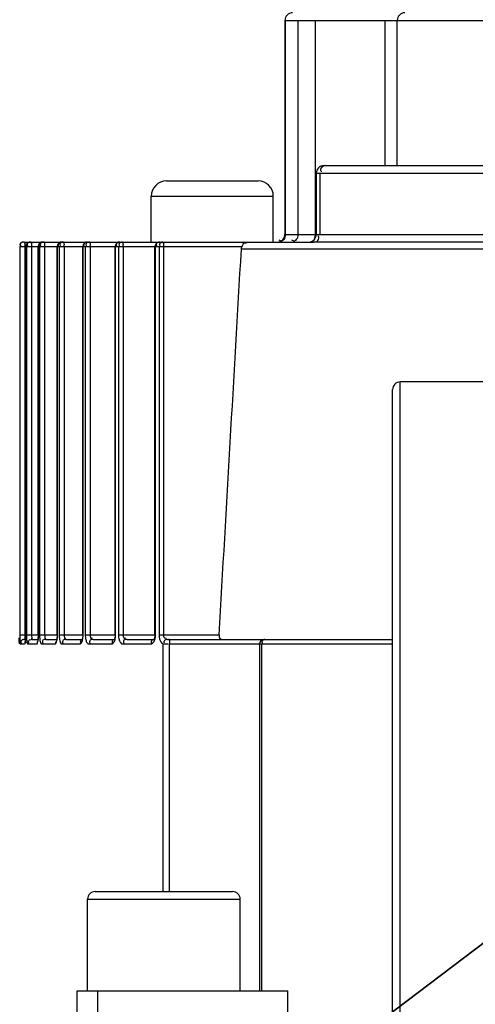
# Model space of a CAD drawing. Header units: millimetres. Extents: x 0 to 8410, y 0 to 5940.
# Tile 65 of 122: x 4814 to 4843, y 1924 to 1988. Entities that reach past the tile are written whole.
import ezdxf

# ---------------------------------------------------------------- set-up
doc = ezdxf.new("R2010")
doc.units = ezdxf.units.MM
doc.header["$LTSCALE"] = 462.55
doc.layers.get('0').update_dxf_attribs({"linetype": 'CONTINUOUS'})
for name, color, linetype in [('204102000021_DXF_DIMENSION', 7, 'CONTINUOUS'), ('304304000126DXF_CONTINUOUS_LINE', 7, 'CONTINUOUS'), ('304304000134DXF_CONTINUOUS_LINE', 7, 'CONTINUOUS')]:
    doc.layers.add(name, color=color, linetype=linetype)
doc.styles.get("Standard").update_dxf_attribs({"font": 'txt', "width": 0.7})
doc.dimstyles.new('DIMSTYLE_12', dxfattribs={"dimtxt": 65, "dimasz": 50, "dimexe": 1, "dimexo": 0, "dimtad": 1, "dimdsep": 46, "dimtxsty": 'Standard', "dimblk": '_FILLED', "dimblk1": '_FILLED', "dimblk2": '_FILLED', "dimcen": 0.09, "dimclrt": 5, "dimazin": 2, "dimtp": 0.5, "dimtm": 0.5, "dimtfac": 1, "dimtofl": 0, "dimtmove": 0, "dimatfit": 3, "dimldrblk": '_FILLED', "dimfxl": 0, "dimtolj": 1, "dimarcsym": 0})
doc.dimstyles.new('DIMSTYLE_13', dxfattribs={"dimtxt": 65, "dimasz": 50, "dimexe": 1, "dimexo": 0, "dimtad": 1, "dimdec": 1, "dimdsep": 46, "dimtxsty": 'Standard', "dimblk": '_FILLED', "dimblk1": '_FILLED', "dimblk2": '_FILLED', "dimcen": 0.09, "dimclrt": 5, "dimazin": 2, "dimtp": 1.2, "dimtm": 1.2, "dimtfac": 1, "dimtdec": 1, "dimtofl": 0, "dimtmove": 0, "dimatfit": 3, "dimldrblk": '_FILLED', "dimfxl": 0, "dimtolj": 1, "dimarcsym": 0})
doc.dimstyles.new('DIMSTYLE_14', dxfattribs={"dimtxt": 65, "dimasz": 50, "dimexe": 1, "dimexo": 0, "dimgap": 3.25, "dimtad": 0, "dimtih": 1, "dimtoh": 1, "dimdec": 1, "dimdsep": 46, "dimtxsty": 'Standard', "dimblk": '_FILLED', "dimblk1": '_FILLED', "dimblk2": '_FILLED', "dimcen": 0.09, "dimclrt": 5, "dimazin": 2, "dimtp": 0.5, "dimtm": 0.5, "dimtfac": 1, "dimtdec": 65535, "dimtofl": 0, "dimtmove": 0, "dimatfit": 3, "dimldrblk": '_FILLED', "dimfxl": 0, "dimtolj": 1, "dimarcsym": 0})

# ---------------------------------------------------------------- blocks, each defined once
blk = doc.blocks.new('_FILLED')
at = {"color": 0, "linetype": 'ByBlock'}
blk.add_solid([(0, 0), (-1, 0.17), (-1, -0.17)], dxfattribs=at)
blk = doc.blocks.new('*D24')
at = {"layer": '204102000021_DXF_DIMENSION', "color": 2, "linetype": 'Continuous'}
for p, q in [((4713.774, 1829.561), (5398.836, 2347.147)), ((4993.828, 2041.151), (4713.774, 1829.561)), ((4993.828, 2041.151), (4993.828, 2041.151))]:
    blk.add_line(p, q, dxfattribs=at)
at = {"layer": '204102000021_DXF_DIMENSION', "color": 2, "linetype": 'Continuous', "xscale": 50, "yscale": 50, "zscale": 50, "rotation": 217.0737599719}
blk.add_blockref('_FILLED', (4993.828, 2041.151), dxfattribs=at)
blk = doc.blocks.new('*D25')
at = {"layer": '204102000021_DXF_DIMENSION', "color": 2, "linetype": 'Continuous'}
for p, q in [((4713.774, 1829.561), (6309.857, 2495.221)), ((6057.541, 2389.99), (4713.774, 1829.561)), ((6057.541, 2389.99), (6057.541, 2389.99))]:
    blk.add_line(p, q, dxfattribs=at)
at = {"layer": '204102000021_DXF_DIMENSION', "color": 2, "linetype": 'Continuous', "xscale": 50, "yscale": 50, "zscale": 50, "rotation": 202.638452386}
blk.add_blockref('_FILLED', (6057.541, 2389.99), dxfattribs=at)
blk = doc.blocks.new('*D26')
at = {"layer": '204102000021_DXF_DIMENSION', "color": 2, "linetype": 'Continuous'}
for start, end in [(94.79143, 165), (0, 69.84377)]:
    blk.add_arc((4713.774, 1829.561), 554.097, start, end, dxfattribs=at)
for points in [[(4185.56, 2023.204), (4178.557, 1972.972), (4201.766, 2018.068)], [(5257.124, 1879.127), (5267.87, 1829.561), (5274.106, 1879.894)]]:
    blk.add_solid(points, dxfattribs=at)

msp = doc.modelspace()

# ---------------------------------------------------------------- linework, layer by layer
at = {"color": 2, "linetype": 'Continuous'}
msp.add_circle((4716.272, 1829.561), 351, dxfattribs=at)
at = {"layer": '304304000126DXF_CONTINUOUS_LINE', "color": 7, "linetype": 'Continuous'}
for p, q in [((4830.918, 1988.261), (4830.918, 1974.261)), ((4838.274, 1978.761), (4838.274, 1988.261)), ((4833.471, 1978.761), (4851.203, 1978.761)), ((4832.97, 1978.261), (4832.97, 1974.261)), ((4823.158, 1977.761), (4829.157, 1977.761)), ((4822.158, 1973.761), (4822.158, 1976.761)), ((4830.158, 1973.761), (4830.158, 1976.761)), ((4813.834, 1973.761), (4832.833, 1973.761)), ((4813.934, 1948.061), (4813.934, 1973.461)), ((4814.759, 1948.061), (4814.759, 1973.461)), ((4816.001, 1948.061), (4816.001, 1973.461)), ((4817.673, 1948.061), (4817.673, 1973.461)), ((4819.796, 1948.061), (4819.796, 1973.461)), ((4822.405, 1948.061), (4822.405, 1973.461)), ((4835.919, 1973.762), (4832.82, 1973.761)), ((4939.274, 1973.761), (4835.855, 1973.762)), ((4813.87, 1947.761), (4813.923, 1947.761)), ((4814.36, 1947.761), (4814.201, 1947.715)), ((4814.36, 1947.761), (4814.74, 1947.761)), ((4814.73, 1947.698), (4814.722, 1947.662)), ((4814.745, 1947.802), (4814.73, 1947.698)), ((4815.265, 1947.761), (4815.972, 1947.761)), ((4815.969, 1947.739), (4815.957, 1947.696)), ((4816.588, 1947.761), (4817.632, 1947.761)), ((4817.622, 1947.727), (4817.613, 1947.706)), ((4817.651, 1947.831), (4817.622, 1947.727)), ((4818.345, 1947.761), (4819.748, 1947.761)), ((4819.73, 1947.736), (4819.724, 1947.726)), ((4819.748, 1947.771), (4819.73, 1947.736)), ((4820.558, 1947.761), (4822.323, 1947.761)), ((4822.332, 1947.76), (4822.323, 1947.748)), ((4823.335, 1947.761), (4823.292, 1947.762)), ((4823.341, 1947.761), (4837.974, 1947.761)), ((4813.911, 1947.635), (4813.906, 1947.608)), ((4829.257, 1947.461), (4829.257, 1924.761)), ((4818.487, 1931.261), (4827.487, 1931.261)), ((4817.987, 1924.761), (4817.987, 1930.761)), ((4827.987, 1924.761), (4827.987, 1930.761)), ((4817.312, 1913.761), (4817.312, 1924.761)), ((4817.312, 1924.761), (4831.115, 1924.761)), ((4818.652, 1913.761), (4818.652, 1924.761)), ((4831.115, 1913.761), (4831.115, 1924.761))]:
    msp.add_line(p, q, dxfattribs=at)
at = {"layer": '304304000126DXF_CONTINUOUS_LINE', "color": 9, "linetype": 'Continuous'}
for p, q in [((4830.918, 1988.261), (4926.629, 1988.261)), ((4830.94, 1988.261), (4830.94, 1974.261)), ((4831.764, 1988.261), (4831.764, 1974.261)), ((4832.895, 1988.261), (4832.895, 1974.261)), ((4837.491, 1978.761), (4837.491, 1988.261)), ((4832.97, 1978.261), (4851.703, 1978.261)), ((4833.204, 1978.261), (4833.204, 1974.261)), ((4822.158, 1976.761), (4830.158, 1976.761)), ((4830.918, 1974.261), (4890.562, 1974.261)), ((4813.54, 1973.476), (4813.54, 1973.461)), ((4813.54, 1973.461), (4813.54, 1948.061)), ((4813.54, 1973.461), (4828.111, 1973.461)), ((4813.84, 1973.761), (4813.768, 1973.753)), ((4813.876, 1973.461), (4813.876, 1948.061)), ((4813.936, 1948.061), (4813.936, 1973.461)), ((4813.985, 1973.461), (4813.985, 1948.061)), ((4814.319, 1973.461), (4814.319, 1948.061)), ((4814.765, 1948.061), (4814.765, 1973.461)), ((4814.846, 1973.461), (4814.846, 1948.061)), ((4815.176, 1973.461), (4815.176, 1948.061)), ((4816.013, 1948.061), (4816.013, 1973.461)), ((4816.126, 1973.461), (4816.126, 1948.061)), ((4816.451, 1973.461), (4816.451, 1948.061)), ((4817.692, 1948.061), (4817.692, 1973.461)), ((4817.84, 1973.461), (4817.84, 1948.061)), ((4818.156, 1973.461), (4818.156, 1948.061)), ((4819.825, 1948.061), (4819.825, 1973.461)), ((4820.009, 1973.461), (4820.009, 1948.061)), ((4820.315, 1973.461), (4820.315, 1948.061)), ((4822.446, 1948.061), (4822.446, 1973.461)), ((4822.669, 1973.461), (4822.669, 1948.061)), ((4822.963, 1973.461), (4822.963, 1948.061)), ((4859.089, 1973.288), (4828.065, 1973.288)), ((4813.54, 1948.061), (4813.936, 1948.061)), ((4813.985, 1948.061), (4814.765, 1948.061)), ((4814.846, 1948.061), (4816.013, 1948.061)), ((4816.126, 1948.061), (4817.692, 1948.061)), ((4817.84, 1948.061), (4819.825, 1948.061)), ((4820.009, 1948.061), (4822.446, 1948.061)), ((4822.669, 1948.061), (4826.609, 1948.061)), ((4823.29, 1947.762), (4823.335, 1947.761)), ((4813.57, 1947.461), (4813.867, 1947.461)), ((4814.063, 1947.461), (4814.648, 1947.461)), ((4814.972, 1947.461), (4815.847, 1947.461)), ((4816.301, 1947.461), (4817.476, 1947.461)), ((4818.066, 1947.461), (4819.555, 1947.461)), ((4820.29, 1947.461), (4822.117, 1947.461)), ((4822.948, 1931.261), (4822.948, 1947.471)), ((4823.348, 1931.261), (4823.348, 1947.461)), ((4823.348, 1947.461), (4837.974, 1947.461)), ((4829.379, 1947.461), (4829.379, 1924.761)), ((4817.987, 1930.761), (4827.987, 1930.761))]:
    msp.add_line(p, q, dxfattribs=at)
at = {"layer": '304304000126DXF_CONTINUOUS_LINE', "color": 7, "linetype": 'Continuous'}
for points in [[(4828.065, 1973.288), (4828.08, 1973.377), (4828.111, 1973.461)], [(4813.928, 1947.835), (4813.92, 1947.72), (4813.911, 1947.635)], [(4813.934, 1948.061), (4813.933, 1947.973), (4813.928, 1947.835)], [(4814.759, 1948.061), (4814.756, 1947.937), (4814.745, 1947.802)], [(4816.001, 1948.061), (4816.001, 1948.036), (4815.99, 1947.867), (4815.969, 1947.739)], [(4817.673, 1948.061), (4817.671, 1948.002), (4817.651, 1947.831)], [(4819.796, 1948.061), (4819.795, 1948.012), (4819.768, 1947.832), (4819.748, 1947.771)], [(4822.405, 1948.061), (4822.402, 1948.004), (4822.374, 1947.851), (4822.332, 1947.76)]]:
    msp.add_lwpolyline(points, dxfattribs=at)
at = {"layer": '304304000126DXF_CONTINUOUS_LINE', "color": 9, "linetype": 'Continuous'}
msp.add_lwpolyline([(4823.211, 1947.766), (4823.229, 1947.764), (4823.253, 1947.763), (4823.283, 1947.762), (4823.29, 1947.762)], dxfattribs=at)
at = {"layer": '304304000126DXF_CONTINUOUS_LINE', "color": 7, "linetype": 'Continuous'}
for centre, radius, start, end in [((4831.418, 1988.261), 0.5, 90, 180), ((4838.774, 1988.261), 0.5, 90, 180), ((4833.47, 1978.261), 0.5, 90, 180), ((4823.158, 1976.761), 1, 90, 180), ((4829.158, 1976.761), 1, 0, 90), ((4830.418, 1974.261), 0.5, 270, 360), ((4832.47, 1974.261), 0.5, 270, 360), ((4813.848, 1973.326), 0.436, 100.61407, 106.71176), ((4814.234, 1973.461), 0.3, 90.00001, 180), ((4815.059, 1973.461), 0.3, 90.00001, 180), ((4816.301, 1973.461), 0.3, 90, 180), ((4817.973, 1973.461), 0.3, 90, 180), ((4820.096, 1973.461), 0.3, 90, 180), ((4822.705, 1973.461), 0.3, 90, 180), ((4829.557, 1947.461), 0.3, 90, 180), ((4818.487, 1930.761), 0.5, 90, 180), ((4827.487, 1930.761), 0.5, 0, 90)]:
    msp.add_arc(centre, radius, start, end, dxfattribs=at)
at = {"layer": '304304000126DXF_CONTINUOUS_LINE', "color": 9, "linetype": 'Continuous'}
for centre, radius, start, end in [((4816.963, 1947.841), 3.091, 180.04218, 180.40467), ((4809.884, 1948.031), 4.052, 356.16953, 357.91046), ((4809.085, 1948.062), 4.851, 357.88339, 359.99294), ((4811.821, 1948.062), 2.944, 358.00331, 359.99382), ((4813.95, 1948.062), 2.062, 354.96312, 359.98027), ((4816.106, 1948.062), 1.586, 353.32993, 359.96577), ((4818.548, 1948.063), 1.277, 351.82392, 359.94344), ((4821.409, 1948.062), 1.036, 354.43071, 359.95728), ((4823.096, 1953.797), 6.335, 271.29897, 271.5084), ((4825.405, 1947.614), 2.056, 180.07883, 182.56721)]:
    msp.add_arc(centre, radius, start, end, dxfattribs=at)
for points in [[(4833.587, 1978.761), (4833.448, 1978.761), (4833.255, 1978.65), (4833.255, 1978.511)], [(4814.234, 1973.761), (4814.135, 1973.761), (4813.977, 1973.712), (4813.977, 1973.613)], [(4814.283, 1973.761), (4814.184, 1973.761), (4814.026, 1973.712), (4814.026, 1973.613)], [(4815.139, 1973.761), (4815.041, 1973.761), (4814.886, 1973.711), (4814.886, 1973.613)], [(4816.414, 1973.761), (4816.317, 1973.761), (4816.165, 1973.709), (4816.165, 1973.613)], [(4818.12, 1973.761), (4818.025, 1973.761), (4817.878, 1973.707), (4817.878, 1973.612)], [(4820.096, 1973.761), (4820.004, 1973.761), (4819.862, 1973.705), (4819.862, 1973.613)], [(4820.279, 1973.761), (4820.186, 1973.761), (4820.045, 1973.705), (4820.045, 1973.612)], [(4822.705, 1973.761), (4822.614, 1973.761), (4822.479, 1973.699), (4822.479, 1973.609)], [(4822.927, 1973.761), (4822.837, 1973.761), (4822.704, 1973.701), (4822.704, 1973.612)], [(4813.985, 1948.061), (4813.985, 1947.96), (4813.988, 1947.858), (4813.996, 1947.757)], [(4814.846, 1948.061), (4814.846, 1947.96), (4814.851, 1947.858), (4814.863, 1947.757)], [(4816.126, 1948.061), (4816.126, 1947.959), (4816.133, 1947.857), (4816.15, 1947.756)], [(4816.15, 1947.756), (4816.167, 1947.656), (4816.183, 1947.532), (4816.266, 1947.474)], [(4817.84, 1948.061), (4817.84, 1947.959), (4817.849, 1947.855), (4817.871, 1947.755)], [(4820.009, 1948.061), (4820.009, 1947.958), (4820.021, 1947.853), (4820.048, 1947.753)], [(4822.377, 1947.761), (4822.287, 1947.761), (4822.152, 1947.702), (4822.152, 1947.611)], [(4822.669, 1948.061), (4822.669, 1947.965), (4822.681, 1947.868), (4822.71, 1947.776)], [(4822.71, 1947.776), (4822.748, 1947.652), (4822.825, 1947.51), (4822.948, 1947.471)], [(4820.081, 1947.658), (4820.118, 1947.57), (4820.194, 1947.461), (4820.29, 1947.461)], [(4822.948, 1947.471), (4823.044, 1947.459), (4823.142, 1947.461), (4823.24, 1947.463)]]:
    msp.add_open_spline(points, degree=3, dxfattribs=at)
for points, knots in [([(4833.255, 1978.511), (4833.255, 1978.488), (4833.264, 1978.435), (4833.288, 1978.387), (4833.302, 1978.363)], [0, 0, 0, 0, 0.450229, 1, 1, 1, 1]), ([(4830.94, 1974.261), (4830.94, 1974.143), (4830.909, 1973.965), (4830.715, 1973.794), (4830.592, 1973.852), (4830.545, 1973.89)], [0, 0, 0, 0, 0.515781, 0.735229, 1, 1, 1, 1]), ([(4831.764, 1974.261), (4831.764, 1974.143), (4831.732, 1973.965), (4831.538, 1973.794), (4831.416, 1973.852), (4831.368, 1973.89)], [0, 0, 0, 0, 0.515781, 0.735229, 1, 1, 1, 1]), ([(4832.82, 1973.761), (4832.914, 1973.761), (4833.139, 1973.814), (4833.156, 1974.075), (4833.105, 1974.16)], [0, 0, 0, 0, 0.483863, 1, 1, 1, 1]), ([(4832.895, 1974.261), (4832.895, 1974.22), (4832.888, 1974.133), (4832.873, 1974.048), (4832.862, 1974.005)], [0, 0, 0, 0, 0.486527, 1, 1, 1, 1]), ([(4813.84, 1973.761), (4813.854, 1973.761), (4813.866, 1973.688), (4813.871, 1973.649), (4813.871, 1973.611)], [0, 0, 0, 0, 0.274091, 1, 1, 1, 1]), ([(4813.871, 1973.611), (4813.871, 1973.597), (4813.871, 1973.568), (4813.868, 1973.538), (4813.867, 1973.522)], [0, 0, 0, 0, 0.470368, 1, 1, 1, 1]), ([(4813.977, 1973.613), (4813.977, 1973.599), (4813.985, 1973.566), (4814.003, 1973.538), (4814.014, 1973.523)], [0, 0, 0, 0, 0.437553, 1, 1, 1, 1]), ([(4814.026, 1973.613), (4814.026, 1973.599), (4814.034, 1973.566), (4814.052, 1973.538), (4814.063, 1973.524)], [0, 0, 0, 0, 0.437522, 1, 1, 1, 1]), ([(4814.283, 1973.761), (4814.297, 1973.761), (4814.309, 1973.688), (4814.314, 1973.649), (4814.314, 1973.611)], [0, 0, 0, 0, 0.274091, 1, 1, 1, 1]), ([(4814.314, 1973.611), (4814.314, 1973.597), (4814.314, 1973.568), (4814.311, 1973.538), (4814.31, 1973.522)], [0, 0, 0, 0, 0.470368, 1, 1, 1, 1]), ([(4814.912, 1973.732), (4814.884, 1973.721), (4814.834, 1973.694), (4814.805, 1973.639), (4814.805, 1973.613)], [0, 0, 0, 0, 0.536116, 1, 1, 1, 1]), ([(4814.805, 1973.613), (4814.805, 1973.599), (4814.813, 1973.566), (4814.831, 1973.538), (4814.842, 1973.524)], [0, 0, 0, 0, 0.438107, 1, 1, 1, 1]), ([(4814.886, 1973.613), (4814.886, 1973.599), (4814.893, 1973.566), (4814.911, 1973.538), (4814.922, 1973.523)], [0, 0, 0, 0, 0.438421, 1, 1, 1, 1]), ([(4815.059, 1973.761), (4815.035, 1973.761), (4814.985, 1973.756), (4814.936, 1973.742), (4814.912, 1973.732)], [0, 0, 0, 0, 0.479965, 1, 1, 1, 1]), ([(4815.139, 1973.761), (4815.154, 1973.761), (4815.166, 1973.688), (4815.171, 1973.649), (4815.171, 1973.611)], [0, 0, 0, 0, 0.274091, 1, 1, 1, 1]), ([(4815.171, 1973.611), (4815.171, 1973.597), (4815.17, 1973.568), (4815.168, 1973.538), (4815.166, 1973.522)], [0, 0, 0, 0, 0.470368, 1, 1, 1, 1]), ([(4816.157, 1973.732), (4816.13, 1973.721), (4816.08, 1973.694), (4816.052, 1973.639), (4816.052, 1973.614)], [0, 0, 0, 0, 0.533567, 1, 1, 1, 1]), ([(4816.052, 1973.614), (4816.052, 1973.599), (4816.06, 1973.566), (4816.077, 1973.538), (4816.088, 1973.524)], [0, 0, 0, 0, 0.439028, 1, 1, 1, 1]), ([(4816.301, 1973.761), (4816.277, 1973.761), (4816.228, 1973.756), (4816.181, 1973.742), (4816.157, 1973.732)], [0, 0, 0, 0, 0.479567, 1, 1, 1, 1]), ([(4816.165, 1973.613), (4816.165, 1973.598), (4816.173, 1973.566), (4816.19, 1973.538), (4816.201, 1973.523)], [0, 0, 0, 0, 0.439649, 1, 1, 1, 1]), ([(4816.414, 1973.761), (4816.428, 1973.761), (4816.44, 1973.688), (4816.446, 1973.649), (4816.446, 1973.611)], [0, 0, 0, 0, 0.274091, 1, 1, 1, 1]), ([(4816.446, 1973.611), (4816.446, 1973.597), (4816.445, 1973.568), (4816.443, 1973.538), (4816.441, 1973.522)], [0, 0, 0, 0, 0.470368, 1, 1, 1, 1]), ([(4817.833, 1973.732), (4817.807, 1973.721), (4817.757, 1973.694), (4817.731, 1973.639), (4817.731, 1973.614)], [0, 0, 0, 0, 0.529982, 1, 1, 1, 1]), ([(4817.731, 1973.614), (4817.731, 1973.599), (4817.738, 1973.567), (4817.755, 1973.539), (4817.766, 1973.524)], [0, 0, 0, 0, 0.440305, 1, 1, 1, 1]), ([(4817.973, 1973.761), (4817.95, 1973.761), (4817.902, 1973.756), (4817.856, 1973.742), (4817.833, 1973.732)], [0, 0, 0, 0, 0.479037, 1, 1, 1, 1]), ([(4817.878, 1973.612), (4817.878, 1973.598), (4817.885, 1973.566), (4817.902, 1973.538), (4817.912, 1973.523)], [0, 0, 0, 0, 0.441197, 1, 1, 1, 1]), ([(4818.12, 1973.761), (4818.134, 1973.761), (4818.146, 1973.688), (4818.151, 1973.649), (4818.151, 1973.611)], [0, 0, 0, 0, 0.274091, 1, 1, 1, 1]), ([(4818.151, 1973.611), (4818.151, 1973.597), (4818.15, 1973.568), (4818.148, 1973.538), (4818.147, 1973.522)], [0, 0, 0, 0, 0.470368, 1, 1, 1, 1]), ([(4819.862, 1973.613), (4819.862, 1973.599), (4819.869, 1973.566), (4819.885, 1973.538), (4819.896, 1973.523)], [0, 0, 0, 0, 0.442545, 1, 1, 1, 1]), ([(4820.045, 1973.612), (4820.045, 1973.598), (4820.052, 1973.566), (4820.069, 1973.537), (4820.079, 1973.523)], [0, 0, 0, 0, 0.443067, 1, 1, 1, 1]), ([(4820.279, 1973.761), (4820.293, 1973.761), (4820.305, 1973.688), (4820.31, 1973.649), (4820.31, 1973.611)], [0, 0, 0, 0, 0.274091, 1, 1, 1, 1]), ([(4820.31, 1973.611), (4820.31, 1973.597), (4820.31, 1973.568), (4820.307, 1973.538), (4820.306, 1973.522)], [0, 0, 0, 0, 0.470368, 1, 1, 1, 1]), ([(4822.479, 1973.609), (4822.479, 1973.595), (4822.485, 1973.563), (4822.501, 1973.535), (4822.511, 1973.52)], [0, 0, 0, 0, 0.446981, 1, 1, 1, 1]), ([(4822.704, 1973.612), (4822.704, 1973.598), (4822.71, 1973.566), (4822.726, 1973.537), (4822.736, 1973.523)], [0, 0, 0, 0, 0.445311, 1, 1, 1, 1]), ([(4822.927, 1973.761), (4822.941, 1973.761), (4822.953, 1973.688), (4822.958, 1973.649), (4822.958, 1973.611)], [0, 0, 0, 0, 0.274091, 1, 1, 1, 1]), ([(4822.958, 1973.611), (4822.958, 1973.597), (4822.957, 1973.568), (4822.955, 1973.538), (4822.954, 1973.522)], [0, 0, 0, 0, 0.470368, 1, 1, 1, 1]), ([(4832.822, 1973.896), (4832.817, 1973.886), (4832.806, 1973.868), (4832.792, 1973.852), (4832.784, 1973.846)], [0, 0, 0, 0, 0.534319, 1, 1, 1, 1]), ([(4832.862, 1974.005), (4832.857, 1973.985), (4832.846, 1973.948), (4832.831, 1973.912), (4832.822, 1973.896)], [0, 0, 0, 0, 0.528702, 1, 1, 1, 1]), ([(4813.502, 1947.461), (4813.541, 1947.461), (4813.477, 1947.69), (4813.521, 1947.781), (4813.522, 1947.882)], [0, 0, 0, 0, 0.275879, 1, 1, 1, 1]), ([(4813.54, 1948.061), (4813.54, 1947.994), (4813.546, 1947.799), (4813.532, 1947.599), (4813.564, 1947.474)], [0, 0, 0, 0, 0.342364, 1, 1, 1, 1]), ([(4813.677, 1947.71), (4813.659, 1947.699), (4813.625, 1947.672), (4813.61, 1947.631), (4813.61, 1947.611)], [0, 0, 0, 0, 0.522652, 1, 1, 1, 1]), ([(4813.867, 1947.461), (4813.896, 1947.461), (4813.903, 1947.614), (4813.921, 1947.687), (4813.926, 1947.76)], [0, 0, 0, 0, 0.282873, 1, 1, 1, 1]), ([(4813.876, 1948.061), (4813.876, 1947.996), (4813.879, 1947.981), (4813.872, 1947.804), (4813.872, 1947.82)], [0, 0, 0, 0, 0.807335, 1, 1, 1, 1]), ([(4813.996, 1947.757), (4813.998, 1947.723), (4814.009, 1947.629), (4814.013, 1947.526), (4814.047, 1947.474)], [0, 0, 0, 0, 0.351095, 1, 1, 1, 1]), ([(4814.196, 1947.725), (4814.172, 1947.713), (4814.127, 1947.686), (4814.103, 1947.635), (4814.103, 1947.611)], [0, 0, 0, 0, 0.532532, 1, 1, 1, 1]), ([(4814.319, 1948.061), (4814.319, 1947.993), (4814.321, 1947.946), (4814.331, 1947.777), (4814.35, 1947.826), (4814.353, 1947.839)], [0, 0, 0, 0, 0.688865, 0.868991, 1, 1, 1, 1]), ([(4814.648, 1947.461), (4814.66, 1947.461), (4814.743, 1947.553), (4814.738, 1947.665), (4814.749, 1947.761)], [0, 0, 0, 0, 0.111481, 1, 1, 1, 1]), ([(4814.749, 1947.761), (4814.752, 1947.793), (4814.758, 1947.859), (4814.762, 1947.925), (4814.763, 1947.959)], [0, 0, 0, 0, 0.484665, 1, 1, 1, 1]), ([(4814.863, 1947.757), (4814.873, 1947.673), (4814.885, 1947.572), (4814.935, 1947.484), (4814.946, 1947.474)], [0, 0, 0, 0, 0.847381, 1, 1, 1, 1]), ([(4815.265, 1947.761), (4815.195, 1947.761), (4815.039, 1947.753), (4815.011, 1947.57), (4815.047, 1947.522)], [0, 0, 0, 0, 0.537801, 1, 1, 1, 1]), ([(4815.176, 1948.061), (4815.176, 1947.992), (4815.178, 1947.932), (4815.208, 1947.778), (4815.241, 1947.824), (4815.247, 1947.839)], [0, 0, 0, 0, 0.662042, 0.844457, 1, 1, 1, 1]), ([(4815.847, 1947.461), (4815.862, 1947.461), (4815.966, 1947.532), (4815.974, 1947.662), (4815.99, 1947.76)], [0, 0, 0, 0, 0.136236, 1, 1, 1, 1]), ([(4815.99, 1947.76), (4815.993, 1947.779), (4815.999, 1947.82), (4816.003, 1947.86), (4816.005, 1947.881)], [0, 0, 0, 0, 0.488617, 1, 1, 1, 1]), ([(4816.588, 1947.761), (4816.52, 1947.761), (4816.365, 1947.75), (4816.339, 1947.57), (4816.375, 1947.522)], [0, 0, 0, 0, 0.533041, 1, 1, 1, 1]), ([(4816.451, 1948.061), (4816.451, 1947.998), (4816.443, 1947.93), (4816.499, 1947.801), (4816.536, 1947.855), (4816.546, 1947.874)], [0, 0, 0, 0, 0.616687, 0.787084, 1, 1, 1, 1]), ([(4817.476, 1947.461), (4817.552, 1947.461), (4817.625, 1947.61), (4817.653, 1947.717), (4817.662, 1947.76)], [0, 0, 0, 0, 0.639346, 1, 1, 1, 1]), ([(4817.616, 1947.732), (4817.59, 1947.72), (4817.54, 1947.692), (4817.513, 1947.637), (4817.513, 1947.611)], [0, 0, 0, 0, 0.530064, 1, 1, 1, 1]), ([(4817.662, 1947.76), (4817.666, 1947.779), (4817.673, 1947.818), (4817.679, 1947.858), (4817.681, 1947.878)], [0, 0, 0, 0, 0.489222, 1, 1, 1, 1]), ([(4817.871, 1947.755), (4817.88, 1947.713), (4817.901, 1947.638), (4817.935, 1947.568), (4817.954, 1947.539)], [0, 0, 0, 0, 0.552149, 1, 1, 1, 1]), ([(4818.345, 1947.761), (4818.278, 1947.761), (4818.126, 1947.748), (4818.103, 1947.571), (4818.138, 1947.522)], [0, 0, 0, 0, 0.526579, 1, 1, 1, 1]), ([(4818.156, 1948.061), (4818.156, 1947.996), (4818.15, 1947.917), (4818.229, 1947.8), (4818.272, 1947.855), (4818.286, 1947.877)], [0, 0, 0, 0, 0.587165, 0.763607, 1, 1, 1, 1]), ([(4819.555, 1947.461), (4819.64, 1947.461), (4819.739, 1947.599), (4819.777, 1947.716), (4819.788, 1947.759)], [0, 0, 0, 0, 0.657153, 1, 1, 1, 1]), ([(4819.725, 1947.745), (4819.691, 1947.734), (4819.629, 1947.707), (4819.591, 1947.642), (4819.591, 1947.611)], [0, 0, 0, 0, 0.53258, 1, 1, 1, 1]), ([(4819.827, 1947.761), (4819.81, 1947.761), (4819.776, 1947.758), (4819.742, 1947.75), (4819.725, 1947.745)], [0, 0, 0, 0, 0.476703, 1, 1, 1, 1]), ([(4819.788, 1947.759), (4819.793, 1947.779), (4819.802, 1947.819), (4819.809, 1947.86), (4819.812, 1947.881)], [0, 0, 0, 0, 0.489568, 1, 1, 1, 1]), ([(4820.048, 1947.753), (4820.053, 1947.736), (4820.063, 1947.704), (4820.075, 1947.673), (4820.081, 1947.658)], [0, 0, 0, 0, 0.514948, 1, 1, 1, 1]), ([(4820.315, 1948.061), (4820.315, 1947.995), (4820.315, 1947.904), (4820.415, 1947.799), (4820.463, 1947.855), (4820.48, 1947.88)], [0, 0, 0, 0, 0.561082, 0.745627, 1, 1, 1, 1]), ([(4820.558, 1947.761), (4820.494, 1947.761), (4820.345, 1947.744), (4820.324, 1947.571), (4820.359, 1947.522)], [0, 0, 0, 0, 0.518196, 1, 1, 1, 1]), ([(4822.117, 1947.461), (4822.213, 1947.461), (4822.337, 1947.588), (4822.387, 1947.717), (4822.401, 1947.761)], [0, 0, 0, 0, 0.673452, 1, 1, 1, 1]), ([(4822.401, 1947.761), (4822.411, 1947.793), (4822.428, 1947.859), (4822.438, 1947.927), (4822.441, 1947.962)], [0, 0, 0, 0, 0.487991, 1, 1, 1, 1]), ([(4822.963, 1948.061), (4822.963, 1947.995), (4822.962, 1947.857), (4823.126, 1947.825), (4823.159, 1947.859)], [0, 0, 0, 0, 0.585278, 1, 1, 1, 1]), ([(4823.084, 1947.728), (4823.061, 1947.716), (4823.018, 1947.686), (4822.993, 1947.637), (4822.991, 1947.613)], [0, 0, 0, 0, 0.519074, 1, 1, 1, 1]), ([(4823.211, 1947.766), (4823.19, 1947.765), (4823.146, 1947.756), (4823.105, 1947.739), (4823.084, 1947.728)], [0, 0, 0, 0, 0.475364, 1, 1, 1, 1]), ([(4823.364, 1947.761), (4823.351, 1947.761), (4823.361, 1947.682), (4823.35, 1947.649), (4823.35, 1947.611)], [0, 0, 0, 0, 0.255446, 1, 1, 1, 1]), ([(4829.606, 1947.761), (4829.562, 1947.761), (4829.473, 1947.739), (4829.409, 1947.656), (4829.409, 1947.611)], [0, 0, 0, 0, 0.49928, 1, 1, 1, 1]), ([(4813.562, 1947.549), (4813.564, 1947.544), (4813.57, 1947.535), (4813.576, 1947.527), (4813.58, 1947.522)], [0, 0, 0, 0, 0.480741, 1, 1, 1, 1]), ([(4813.564, 1947.474), (4813.565, 1947.471), (4813.566, 1947.467), (4813.569, 1947.461), (4813.57, 1947.461)], [0, 0, 0, 0, 0.684589, 1, 1, 1, 1]), ([(4813.61, 1947.611), (4813.61, 1947.597), (4813.618, 1947.564), (4813.636, 1947.537), (4813.647, 1947.522)], [0, 0, 0, 0, 0.43818, 1, 1, 1, 1]), ([(4813.907, 1947.611), (4813.907, 1947.597), (4813.915, 1947.564), (4813.933, 1947.537), (4813.944, 1947.522)], [0, 0, 0, 0, 0.438431, 1, 1, 1, 1]), ([(4814.047, 1947.474), (4814.049, 1947.471), (4814.053, 1947.465), (4814.06, 1947.461), (4814.063, 1947.461)], [0, 0, 0, 0, 0.585977, 1, 1, 1, 1]), ([(4814.103, 1947.611), (4814.103, 1947.597), (4814.111, 1947.564), (4814.128, 1947.537), (4814.14, 1947.522)], [0, 0, 0, 0, 0.438594, 1, 1, 1, 1]), ([(4814.687, 1947.611), (4814.687, 1947.597), (4814.695, 1947.565), (4814.713, 1947.537), (4814.724, 1947.522)], [0, 0, 0, 0, 0.439084, 1, 1, 1, 1]), ([(4814.946, 1947.474), (4814.95, 1947.47), (4814.958, 1947.464), (4814.967, 1947.461), (4814.972, 1947.461)], [0, 0, 0, 0, 0.543364, 1, 1, 1, 1]), ([(4815.886, 1947.611), (4815.886, 1947.597), (4815.893, 1947.565), (4815.91, 1947.537), (4815.921, 1947.522)], [0, 0, 0, 0, 0.440083, 1, 1, 1, 1]), ([(4816.266, 1947.474), (4816.272, 1947.47), (4816.283, 1947.464), (4816.295, 1947.461), (4816.301, 1947.461)], [0, 0, 0, 0, 0.524199, 1, 1, 1, 1]), ([(4817.513, 1947.611), (4817.513, 1947.597), (4817.521, 1947.565), (4817.538, 1947.537), (4817.548, 1947.522)], [0, 0, 0, 0, 0.441427, 1, 1, 1, 1]), ([(4817.954, 1947.539), (4817.969, 1947.517), (4817.999, 1947.48), (4818.046, 1947.461), (4818.066, 1947.461)], [0, 0, 0, 0, 0.564905, 1, 1, 1, 1]), ([(4819.591, 1947.611), (4819.591, 1947.597), (4819.598, 1947.565), (4819.615, 1947.537), (4819.625, 1947.522)], [0, 0, 0, 0, 0.44312, 1, 1, 1, 1]), ([(4822.152, 1947.611), (4822.152, 1947.597), (4822.158, 1947.565), (4822.174, 1947.537), (4822.184, 1947.522)], [0, 0, 0, 0, 0.445171, 1, 1, 1, 1]), ([(4822.991, 1947.613), (4822.99, 1947.599), (4822.993, 1947.569), (4823.006, 1947.541), (4823.015, 1947.527)], [0, 0, 0, 0, 0.453136, 1, 1, 1, 1]), ([(4829.409, 1947.611), (4829.409, 1947.597), (4829.415, 1947.566), (4829.429, 1947.537), (4829.437, 1947.522)], [0, 0, 0, 0, 0.450723, 1, 1, 1, 1])]:
    msp.add_open_spline(points, degree=3, knots=knots, dxfattribs=at)
at = {"layer": '304304000126DXF_CONTINUOUS_LINE', "color": 7, "linetype": 'Continuous'}
for points, knots in [([(4813.665, 1973.732), (4813.637, 1973.721), (4813.586, 1973.695), (4813.556, 1973.64), (4813.556, 1973.614)], [0, 0, 0, 0, 0.53901, 1, 1, 1, 1]), ([(4813.556, 1973.614), (4813.556, 1973.599), (4813.564, 1973.566), (4813.582, 1973.539), (4813.594, 1973.524)], [0, 0, 0, 0, 0.436779, 1, 1, 1, 1]), ([(4813.672, 1973.731), (4813.644, 1973.72), (4813.593, 1973.694), (4813.564, 1973.639), (4813.564, 1973.613)], [0, 0, 0, 0, 0.538407, 1, 1, 1, 1]), ([(4813.564, 1973.613), (4813.564, 1973.598), (4813.572, 1973.566), (4813.59, 1973.538), (4813.601, 1973.523)], [0, 0, 0, 0, 0.437354, 1, 1, 1, 1]), ([(4813.68, 1973.728), (4813.654, 1973.716), (4813.607, 1973.69), (4813.581, 1973.638), (4813.581, 1973.613)], [0, 0, 0, 0, 0.535589, 1, 1, 1, 1]), ([(4813.581, 1973.613), (4813.581, 1973.6), (4813.588, 1973.57), (4813.604, 1973.544), (4813.614, 1973.53)], [0, 0, 0, 0, 0.442124, 1, 1, 1, 1]), ([(4813.742, 1973.754), (4813.729, 1973.752), (4813.703, 1973.746), (4813.678, 1973.737), (4813.665, 1973.732)], [0, 0, 0, 0, 0.499583, 1, 1, 1, 1]), ([(4813.722, 1973.748), (4813.713, 1973.746), (4813.697, 1973.741), (4813.68, 1973.735), (4813.672, 1973.731)], [0, 0, 0, 0, 0.501881, 1, 1, 1, 1]), ([(4813.723, 1973.743), (4813.715, 1973.741), (4813.701, 1973.736), (4813.687, 1973.731), (4813.68, 1973.728)], [0, 0, 0, 0, 0.503256, 1, 1, 1, 1]), ([(4813.823, 1973.761), (4813.807, 1973.761), (4813.773, 1973.759), (4813.739, 1973.752), (4813.722, 1973.748)], [0, 0, 0, 0, 0.477738, 1, 1, 1, 1]), ([(4813.814, 1973.761), (4813.803, 1973.761), (4813.778, 1973.76), (4813.754, 1973.757), (4813.742, 1973.754)], [0, 0, 0, 0, 0.479612, 1, 1, 1, 1]), ([(4828.305, 1973.719), (4828.318, 1973.719), (4828.349, 1973.706), (4828.368, 1973.679), (4828.378, 1973.663)], [0, 0, 0, 0, 0.407664, 1, 1, 1, 1]), ([(4813.716, 1947.73), (4813.709, 1947.727), (4813.696, 1947.721), (4813.683, 1947.714), (4813.677, 1947.71)], [0, 0, 0, 0, 0.507286, 1, 1, 1, 1]), ([(4813.87, 1947.761), (4813.845, 1947.761), (4813.792, 1947.755), (4813.741, 1947.741), (4813.716, 1947.73)], [0, 0, 0, 0, 0.480751, 1, 1, 1, 1]), ([(4826.609, 1948.061), (4826.605, 1947.992), (4826.602, 1947.911), (4826.672, 1947.78), (4826.721, 1947.828), (4826.734, 1947.848)], [0, 0, 0, 0, 0.602144, 0.7878, 1, 1, 1, 1])]:
    msp.add_open_spline(points, degree=3, knots=knots, dxfattribs=at)
for points in [[(4828.111, 1973.461), (4828.157, 1973.558), (4828.198, 1973.719), (4828.305, 1973.719)], [(4826.609, 1948.061), (4827.093, 1956.47), (4827.579, 1964.879), (4828.065, 1973.288)]]:
    msp.add_open_spline(points, degree=3, dxfattribs=at)
at = {"layer": '304304000134DXF_CONTINUOUS_LINE', "color": 9, "linetype": 'Continuous'}
msp.add_line((4838.474, 1908.406), (4838.474, 1964.606), dxfattribs=at)
at = {"layer": '304304000134DXF_CONTINUOUS_LINE', "color": 7, "linetype": 'Continuous'}
for p, q in [((4850.574, 1964.606), (4838.474, 1964.606)), ((4837.974, 1908.906), (4837.974, 1964.106))]:
    msp.add_line(p, q, dxfattribs=at)
msp.add_arc((4838.474, 1964.106), 0.5, 90, 180, dxfattribs=at)

# ---------------------------------------------------------------- dimensions: what is measured, and where the dimension line sits
at = {"layer": '204102000021_DXF_DIMENSION', "color": 2, "linetype": 'Continuous'}
for center, mpoint, dimstyle, picture, middle in [((4713.77352, 1829.56146), (6057.54055, 2389.99036), 'DIMSTYLE_13', '*D25', (6093.63155, 2422.64902)), ((4713.774, 1829.561), (4993.828, 2041.151), 'DIMSTYLE_12', '*D24', (5243.826, 2250.399))]:
    dim = msp.add_radius_dim(center=center, mpoint=mpoint, text='R<>', dimstyle=dimstyle, override={"dimpost": '<>'}, dxfattribs=at)
    dim.commit()
    dim.dimension.update_dxf_attribs({"geometry": picture, "text_midpoint": middle, "dimtype": 164})
dim = msp.add_angular_dim_2l(base=(4786.098, 2378.918), line1=((5262.329, 1829.561), (5267.87, 1829.561)), line2=((4183.909, 1971.538), (4178.557, 1972.972)), dimstyle='DIMSTYLE_14', dxfattribs=at)
dim.commit()
dim.dimension.update_dxf_attribs({"geometry": '*D26', "text_midpoint": (4699.991, 2346.418), "dimtype": 162})

doc.saveas('drawing.dxf')
